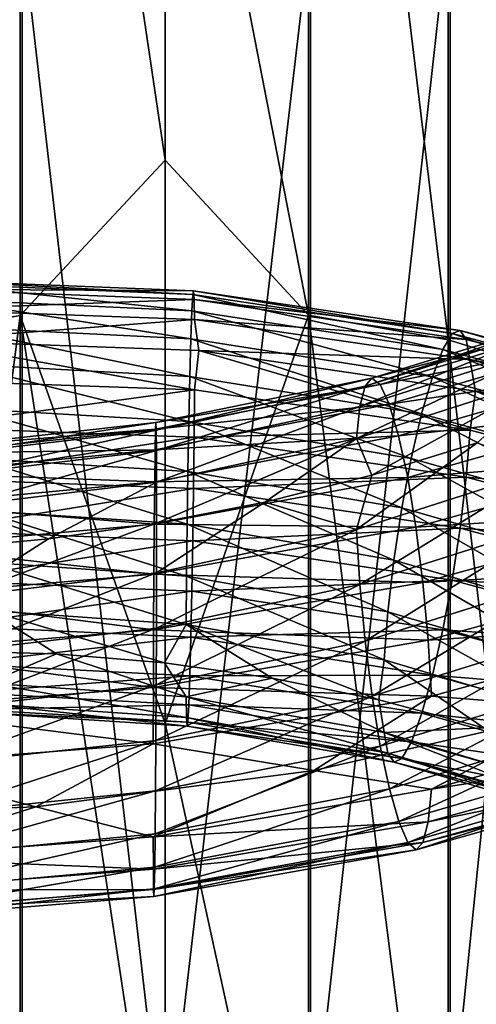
# Model space of a CAD drawing. Header units: metres. Extents: x -80 to 80, y -455 to 95.
# Tile 214 of 256: x -1.66 to 3.55, y -317.65 to -306.42. Entities that reach past the tile are written whole.
import ezdxf

# ---------------------------------------------------------------- set-up
doc = ezdxf.new("R2010")
doc.units = ezdxf.units.M
doc.layers.add('solid_501010_K_01', color=7, linetype='CONTINUOUS')
doc.layers.add('solid_501010_k_02_01', color=7, linetype='CONTINUOUS')

msp = doc.modelspace()

# ---------------------------------------------------------------- linework, layer by layer
at = {"layer": 'solid_501010_K_01'}
for points in [[(0, -301.384033, 1098.558838), (1.635345, -296.859467, 1101.718994), (1.635345, -309.791046, 1092.726929)], [(3.232754, -310.069336, 1093.118286), (1.635345, -309.791046, 1092.726929), (1.635345, -296.859467, 1101.718994)], [(3.232754, -297.105164, 1102.13147), (3.232754, -310.069336, 1093.118286), (1.635345, -296.859467, 1101.718994)], [(4.705681, -310.523163, 1093.756348), (3.232754, -310.069336, 1093.118286), (3.232754, -297.105164, 1102.13147)], [(4.705681, -297.505768, 1102.804199), (4.705681, -310.523163, 1093.756348), (3.232754, -297.105164, 1102.13147)], [(0, -308.019562, 1093.856445), (0, -301.384033, 1098.558838), (1.635345, -309.791046, 1092.726929)], [(3.254351, -319.180176, 1105.929199), (4.725122, -318.72406, 1105.287842), (4.725122, -304.745636, 1114.96167)], [(3.254351, -305.148315, 1115.637817), (3.254351, -319.180176, 1105.929199), (4.725122, -304.745636, 1114.96167)], [(1.658268, -319.460968, 1106.324097), (3.254351, -319.180176, 1105.929199), (3.254351, -305.148315, 1115.637817)], [(1.658268, -305.39621, 1116.054077), (1.658268, -319.460968, 1106.324097), (3.254351, -305.148315, 1115.637817)], [(0, -319.555664, 1106.457275), (1.658268, -319.460968, 1106.324097), (1.658268, -305.39621, 1116.054077)], [(0, -305.479797, 1116.194458), (0, -319.555664, 1106.457275), (1.658268, -305.39621, 1116.054077)], [(0, -314.449402, 1088.876465), (0, -308.019562, 1093.856445), (1.635345, -309.791046, 1092.726929)], [(0.31456, -309.552673, 1081.162476), (3.276902, -309.998749, 1081.178467), (0.323229, -309.512878, 1080.552856)], [(0.323229, -309.512878, 1080.552856), (3.367211, -309.963684, 1080.574829), (0.329865, -309.611542, 1079.975342)], [(3.276902, -309.998749, 1081.178467), (3.367211, -309.963684, 1080.574829), (0.323229, -309.512878, 1080.552856)], [(0.304235, -309.738647, 1081.770508), (3.169345, -310.179138, 1081.778809), (0.31456, -309.552673, 1081.162476)], [(3.169345, -310.179138, 1081.778809), (3.276902, -309.998749, 1081.178467), (0.31456, -309.552673, 1081.162476)], [(0.329865, -309.611542, 1079.975342), (3.436341, -310.06604, 1080.001465), (0.334109, -309.839966, 1079.463501)], [(3.367211, -309.963684, 1080.574829), (3.436341, -310.06604, 1080.001465), (0.329865, -309.611542, 1079.975342)], [(0.292839, -310.058716, 1082.344482), (3.050625, -310.493042, 1082.343994), (0.304235, -309.738647, 1081.770508)], [(3.050625, -310.493042, 1082.343994), (3.169345, -310.179138, 1081.778809), (0.304235, -309.738647, 1081.770508)], [(0, -314.449402, 1088.876465), (1.635345, -309.791046, 1092.726929), (1.635345, -321.940613, 1082.703491)], [(0.334109, -309.839966, 1079.463501), (3.480551, -310.296844, 1079.491699), (0.383328, -310.193909, 1079.048218)], [(3.436341, -310.06604, 1080.001465), (3.480551, -310.296844, 1079.491699), (0.334109, -309.839966, 1079.463501)], [(3.232754, -322.249695, 1083.071045), (1.635345, -321.940613, 1082.703491), (1.635345, -309.791046, 1092.726929)], [(3.232754, -310.069336, 1093.118286), (3.232754, -322.249695, 1083.071045), (1.635345, -309.791046, 1092.726929)], [(2.28248, -310.597565, 1120.133789), (2.361207, -310.507446, 1120.774292), (4.761681, -309.770874, 1120.538574)], [(4.602916, -309.872559, 1119.915649), (2.28248, -310.597565, 1120.133789), (4.761681, -309.770874, 1120.538574)], [(4.761681, -309.770874, 1120.538574), (2.361207, -310.507446, 1120.774292), (4.950928, -309.828308, 1121.161987)], [(2.361207, -310.507446, 1120.774292), (2.455051, -310.578827, 1121.418091), (4.950928, -309.828308, 1121.161987)], [(4.950928, -309.828308, 1121.161987), (2.455051, -310.578827, 1121.418091), (5.159989, -310.03949, 1121.753174)], [(2.222294, -310.833252, 1119.531738), (2.28248, -310.597565, 1120.133789), (4.602916, -309.872559, 1119.915649)], [(4.481544, -310.116913, 1119.327759), (2.222294, -310.833252, 1119.531738), (4.602916, -309.872559, 1119.915649)], [(3.276902, -309.998749, 1081.178467), (6.147631, -310.762787, 1081.567871), (3.367211, -309.963684, 1080.574829)], [(3.367211, -309.963684, 1080.574829), (6.317054, -310.742035, 1080.979858), (3.436341, -310.06604, 1080.001465)], [(6.147631, -310.762787, 1081.567871), (6.317054, -310.742035, 1080.979858), (3.367211, -309.963684, 1080.574829)], [(-2.799342, -310.07663, 1079.417969), (0.383328, -310.193909, 1079.048218), (0.334141, -310.643097, 1078.767212)], [(0.281087, -310.487915, 1082.852661), (2.928203, -310.915894, 1082.842896), (0.292839, -310.058716, 1082.344482)], [(2.928203, -310.915894, 1082.842896), (3.050625, -310.493042, 1082.343994), (0.292839, -310.058716, 1082.344482)], [(2.455051, -310.578827, 1121.418091), (2.558719, -310.805573, 1122.031128), (5.159989, -310.03949, 1121.753174)], [(5.159989, -310.03949, 1121.753174), (2.558719, -310.805573, 1122.031128), (5.375717, -310.384644, 1122.279419)], [(3.169345, -310.179138, 1081.778809), (5.945848, -310.926605, 1082.148804), (3.276902, -309.998749, 1081.178467)], [(4.705681, -322.753723, 1083.670288), (3.232754, -322.249695, 1083.071045), (3.232754, -310.069336, 1093.118286)], [(4.705681, -310.523163, 1093.756348), (4.705681, -322.753723, 1083.670288), (3.232754, -310.069336, 1093.118286)], [(5.945848, -310.926605, 1082.148804), (6.147631, -310.762787, 1081.567871), (3.276902, -309.998749, 1081.178467)], [(3.436341, -310.06604, 1080.001465), (6.446746, -310.855774, 1080.417603), (3.480551, -310.296844, 1079.491699)], [(6.317054, -310.742035, 1080.979858), (6.446746, -310.855774, 1080.417603), (3.436341, -310.06604, 1080.001465)], [(2.18392, -311.197449, 1119.00293), (2.222294, -310.833252, 1119.531738), (4.481544, -310.116913, 1119.327759)], [(4.404158, -310.486481, 1118.808838), (2.18392, -311.197449, 1119.00293), (4.481544, -310.116913, 1119.327759)], [(3.050625, -310.493042, 1082.343994), (5.723123, -311.222565, 1082.691895), (3.169345, -310.179138, 1081.778809)], [(5.723123, -311.222565, 1082.691895), (5.945848, -310.926605, 1082.148804), (3.169345, -310.179138, 1081.778809)], [(0.383328, -310.193909, 1079.048218), (3.480884, -311.100159, 1078.792725), (0.334141, -310.643097, 1078.767212)], [(0.383328, -310.193909, 1079.048218), (3.543031, -310.656891, 1079.082275), (3.480884, -311.100159, 1078.792725)], [(3.480551, -310.296844, 1079.491699), (3.543031, -310.656891, 1079.082275), (0.383328, -310.193909, 1079.048218)], [(3.480551, -310.296844, 1079.491699), (6.529685, -311.094391, 1079.91394), (3.543031, -310.656891, 1079.082275)], [(6.446746, -310.855774, 1080.417603), (6.529685, -311.094391, 1079.91394), (3.480551, -310.296844, 1079.491699)], [(2.558719, -310.805573, 1122.031128), (2.665693, -311.167023, 1122.579346), (5.375717, -310.384644, 1122.279419)], [(5.375717, -310.384644, 1122.279419), (2.665693, -311.167023, 1122.579346), (5.584922, -310.84375, 1122.707886)], [(2.361207, -310.507446, 1120.774292), (-0.10649, -311.014893, 1120.664551), (2.455051, -310.578827, 1121.418091)], [(-0.10294, -311.100342, 1120.018433), (-0.10649, -311.014893, 1120.664551), (2.361207, -310.507446, 1120.774292)], [(2.28248, -310.597565, 1120.133789), (-0.10294, -311.100342, 1120.018433), (2.361207, -310.507446, 1120.774292)], [(0.269699, -311.001068, 1083.263062), (2.809565, -311.422943, 1083.244019), (0.281087, -310.487915, 1082.852661)], [(2.809565, -311.422943, 1083.244019), (2.928203, -310.915894, 1082.842896), (0.281087, -310.487915, 1082.852661)], [(4.404158, -310.486481, 1118.808838), (2.358617, -311.61618, 1118.582397), (2.18392, -311.197449, 1119.00293)], [(4.404158, -310.486481, 1118.808838), (3.562841, -311.247833, 1118.503906), (2.358617, -311.61618, 1118.582397)], [(2.928203, -310.915894, 1082.842896), (5.493454, -311.627197, 1083.167358), (3.050625, -310.493042, 1082.343994)], [(5.493454, -311.627197, 1083.167358), (5.723123, -311.222565, 1082.691895), (3.050625, -310.493042, 1082.343994)], [(2.455051, -310.578827, 1121.418091), (-0.110723, -311.091644, 1121.314697), (2.558719, -310.805573, 1122.031128)], [(-0.10649, -311.014893, 1120.664551), (-0.110723, -311.091644, 1121.314697), (2.455051, -310.578827, 1121.418091)], [(-0.100225, -311.332336, 1119.411621), (-0.10294, -311.100342, 1120.018433), (2.28248, -310.597565, 1120.133789)], [(2.222294, -310.833252, 1119.531738), (-0.100225, -311.332336, 1119.411621), (2.28248, -310.597565, 1120.133789)], [(0.334141, -310.643097, 1078.767212), (3.480884, -311.100159, 1078.792725), (0.329925, -311.182037, 1078.614014)], [(3.543031, -310.656891, 1079.082275), (6.530311, -311.900208, 1079.210327), (3.480884, -311.100159, 1078.792725)], [(3.543031, -310.656891, 1079.082275), (6.609337, -311.464935, 1079.512085), (6.530311, -311.900208, 1079.210327)], [(6.529685, -311.094391, 1079.91394), (6.609337, -311.464935, 1079.512085), (3.543031, -310.656891, 1079.082275)], [(2.558719, -310.805573, 1122.031128), (-0.115398, -311.32431, 1121.934204), (2.665693, -311.167023, 1122.579346)], [(-0.110723, -311.091644, 1121.314697), (-0.115398, -311.32431, 1121.934204), (2.558719, -310.805573, 1122.031128)], [(-0.098495, -311.694031, 1118.87915), (-0.100225, -311.332336, 1119.411621), (2.222294, -310.833252, 1119.531738)], [(2.18392, -311.197449, 1119.00293), (-0.098495, -311.694031, 1118.87915), (2.222294, -310.833252, 1119.531738)], [(2.665693, -311.167023, 1122.579346), (2.769433, -311.64209, 1123.028564), (5.584922, -310.84375, 1122.707886)], [(5.584922, -310.84375, 1122.707886), (2.769433, -311.64209, 1123.028564), (5.774456, -311.396271, 1123.005737)], [(2.809565, -311.422943, 1083.244019), (5.270883, -312.11673, 1083.54541), (2.928203, -310.915894, 1082.842896)], [(5.270883, -312.11673, 1083.54541), (5.493454, -311.627197, 1083.167358), (2.928203, -310.915894, 1082.842896)], [(0.259389, -311.572693, 1083.544067), (2.70217, -311.988953, 1083.516113), (0.269699, -311.001068, 1083.263062)], [(2.70217, -311.988953, 1083.516113), (2.809565, -311.422943, 1083.244019), (0.269699, -311.001068, 1083.263062)], [(2.665693, -311.167023, 1122.579346), (-0.120223, -311.691711, 1122.48877), (2.769433, -311.64209, 1123.028564)], [(-0.115398, -311.32431, 1121.934204), (-0.120223, -311.691711, 1122.48877), (2.665693, -311.167023, 1122.579346)], [(0.329925, -311.182037, 1078.614014), (3.436969, -311.63681, 1078.63501), (0.323313, -311.767426, 1078.598633)], [(3.480884, -311.100159, 1078.792725), (3.436969, -311.63681, 1078.63501), (0.329925, -311.182037, 1078.614014)], [(2.18392, -311.197449, 1119.00293), (2.358617, -311.61618, 1118.582397), (1.13593, -311.921326, 1118.568115)], [(3.480884, -311.100159, 1078.792725), (6.530311, -311.900208, 1079.210327), (3.436969, -311.63681, 1078.63501)], [(2.184211, -312.234863, 1118.300903), (2.358617, -311.61618, 1118.582397), (3.562841, -311.247833, 1118.503906)], [(4.404746, -311.522705, 1118.11084), (2.184211, -312.234863, 1118.300903), (3.562841, -311.247833, 1118.503906)], [(2.70217, -311.988953, 1083.516113), (5.069405, -312.667145, 1083.796143), (2.809565, -311.422943, 1083.244019)], [(2.769433, -311.64209, 1123.028564), (2.863419, -312.209381, 1123.344727), (5.774456, -311.396271, 1123.005737)], [(5.069405, -312.667145, 1083.796143), (5.270883, -312.11673, 1083.54541), (2.809565, -311.422943, 1083.244019)], [(5.774456, -311.396271, 1123.005737), (2.863419, -312.209381, 1123.344727), (5.933595, -312.014587, 1123.153076)], [(2.222842, -312.861206, 1118.15918), (2.184211, -312.234863, 1118.300903), (4.404746, -311.522705, 1118.11084)], [(4.482651, -312.142517, 1117.963257), (2.222842, -312.861206, 1118.15918), (4.404746, -311.522705, 1118.11084)], [(2.769433, -311.64209, 1123.028564), (-0.124901, -312.172546, 1122.943848), (2.863419, -312.209381, 1123.344727)], [(-0.120223, -311.691711, 1122.48877), (-0.124901, -312.172546, 1122.943848), (2.769433, -311.64209, 1123.028564)], [(0.250741, -312.173248, 1083.676636), (2.612074, -312.584747, 1083.640991), (0.259389, -311.572693, 1083.544067)], [(2.612074, -312.584747, 1083.640991), (2.70217, -311.988953, 1083.516113), (0.259389, -311.572693, 1083.544067)], [(3.436969, -311.63681, 1078.63501), (3.368093, -312.218597, 1078.613281), (0.323313, -311.767426, 1078.598633)], [(2.184211, -312.234863, 1118.300903), (1.13593, -311.921326, 1118.568115), (2.358617, -311.61618, 1118.582397)], [(3.436969, -311.63681, 1078.63501), (6.447924, -312.431366, 1079.042114), (3.368093, -312.218597, 1078.613281)], [(6.530311, -311.900208, 1079.210327), (6.447924, -312.431366, 1079.042114), (3.436969, -311.63681, 1078.63501)], [(0.323313, -311.767426, 1078.598633), (3.368093, -312.218597, 1078.613281), (0.314665, -312.364868, 1078.724976)], [(-0.098508, -312.730713, 1118.174194), (-0.097941, -312.162994, 1118.460327), (1.13593, -311.921326, 1118.568115)], [(2.184211, -312.234863, 1118.300903), (-0.098508, -312.730713, 1118.174194), (1.13593, -311.921326, 1118.568115)], [(2.612074, -312.584747, 1083.640991), (4.90038, -313.25, 1083.902588), (2.70217, -311.988953, 1083.516113)], [(4.90038, -313.25, 1083.902588), (5.069405, -312.667145, 1083.796143), (2.70217, -311.988953, 1083.516113)], [(2.863419, -312.209381, 1123.344727), (2.942332, -312.840454, 1123.506592), (5.933595, -312.014587, 1123.153076)], [(5.933595, -312.014587, 1123.153076), (2.942332, -312.840454, 1123.506592), (6.055414, -312.659973, 1123.150513)], [(-0.124901, -312.172546, 1122.943848), (-0.12914, -312.744995, 1123.264771), (2.863419, -312.209381, 1123.344727)], [(2.863419, -312.209381, 1123.344727), (-0.12914, -312.744995, 1123.264771), (2.942332, -312.840454, 1123.506592)], [(0.244129, -312.767273, 1083.662109), (2.543197, -313.175079, 1083.620361), (0.250741, -312.173248, 1083.676636)], [(2.543197, -313.175079, 1083.620361), (2.612074, -312.584747, 1083.640991), (0.250741, -312.173248, 1083.676636)], [(2.28325, -313.507751, 1118.16394), (2.222842, -312.861206, 1118.15918), (4.482651, -312.142517, 1117.963257)], [(4.60447, -312.779144, 1117.957642), (2.28325, -313.507751, 1118.16394), (4.482651, -312.142517, 1117.963257)], [(-0.10025, -313.358917, 1118.033325), (-0.098508, -312.730713, 1118.174194), (2.184211, -312.234863, 1118.300903)], [(2.222842, -312.861206, 1118.15918), (-0.10025, -313.358917, 1118.033325), (2.184211, -312.234863, 1118.300903)], [(3.368093, -312.218597, 1078.613281), (3.277996, -312.811249, 1078.731934), (0.314665, -312.364868, 1078.724976)], [(3.368093, -312.218597, 1078.613281), (6.318708, -313.003601, 1079.005615), (3.277996, -312.811249, 1078.731934)], [(6.447924, -312.431366, 1079.042114), (6.318708, -313.003601, 1079.005615), (3.368093, -312.218597, 1078.613281)], [(0.314665, -312.364868, 1078.724976), (3.277996, -312.811249, 1078.731934), (0.304356, -312.93985, 1078.995728)], [(2.543197, -313.175079, 1083.620361), (4.771164, -313.830627, 1083.867188), (2.612074, -312.584747, 1083.640991)], [(4.771164, -313.830627, 1083.867188), (4.90038, -313.25, 1083.902588), (2.612074, -312.584747, 1083.640991)], [(2.942332, -312.840454, 1123.506592), (3.002739, -313.495941, 1123.514404), (6.055414, -312.659973, 1123.150513)], [(6.055414, -312.659973, 1123.150513), (3.002739, -313.495941, 1123.514404), (6.133319, -313.292206, 1123.000854)], [(-0.12914, -312.744995, 1123.264771), (-0.132699, -313.380341, 1123.430298), (2.942332, -312.840454, 1123.506592)], [(0.239914, -313.318329, 1083.504395), (2.499282, -313.723724, 1083.458008), (0.244129, -312.767273, 1083.662109)], [(2.499282, -313.723724, 1083.458008), (2.543197, -313.175079, 1083.620361), (0.244129, -312.767273, 1083.662109)], [(2.942332, -312.840454, 1123.506592), (-0.132699, -313.380341, 1123.430298), (3.002739, -313.495941, 1123.514404)], [(-0.102974, -314.008606, 1118.040405), (-0.10025, -313.358917, 1118.033325), (2.222842, -312.861206, 1118.15918)], [(2.28325, -313.507751, 1118.16394), (-0.102974, -314.008606, 1118.040405), (2.222842, -312.861206, 1118.15918)], [(3.277996, -312.811249, 1078.731934), (3.170602, -313.380463, 1078.993896), (0.304356, -312.93985, 1078.995728)], [(2.362163, -314.135834, 1118.318237), (2.28325, -313.507751, 1118.16394), (4.60447, -312.779144, 1117.957642)], [(4.763609, -313.39444, 1118.097412), (2.362163, -314.135834, 1118.318237), (4.60447, -312.779144, 1117.957642)], [(3.277996, -312.811249, 1078.731934), (6.149683, -313.583252, 1079.105713), (3.170602, -313.380463, 1078.993896)], [(6.318708, -313.003601, 1079.005615), (6.149683, -313.583252, 1079.105713), (3.277996, -312.811249, 1078.731934)], [(0.304356, -312.93985, 1078.995728), (3.170602, -313.380463, 1078.993896), (0.292967, -313.461975, 1079.394409)], [(-2.026454, -313.1586, 1083.838623), (-0.009752, -313.755219, 1083.234497), (0.239914, -313.318329, 1083.504395)], [(2.499282, -313.723724, 1083.458008), (4.688777, -314.373322, 1083.694824), (2.543197, -313.175079, 1083.620361)], [(4.688777, -314.373322, 1083.694824), (4.771164, -313.830627, 1083.867188), (2.543197, -313.175079, 1083.620361)], [(0.239914, -313.318329, 1083.504395), (-0.009752, -313.755219, 1083.234497), (1.220387, -313.930328, 1083.155396)], [(0.239914, -313.318329, 1083.504395), (1.220387, -313.930328, 1083.155396), (2.437801, -314.178162, 1083.161255)], [(0.239914, -313.318329, 1083.504395), (2.437801, -314.178162, 1083.161255), (2.499282, -313.723724, 1083.458008)], [(3.002739, -313.495941, 1123.514404), (3.041371, -314.135162, 1123.370239), (6.133319, -313.292206, 1123.000854)], [(6.133319, -313.292206, 1123.000854), (3.041371, -314.135162, 1123.370239), (4.821294, -314.275574, 1122.922852)], [(-0.132699, -313.380341, 1123.430298), (-0.135423, -314.039063, 1123.440308), (3.002739, -313.495941, 1123.514404)], [(3.170602, -313.380463, 1078.993896), (3.051963, -313.89624, 1079.383423), (0.292967, -313.461975, 1079.394409)], [(2.456148, -314.707062, 1118.623779), (2.362163, -314.135834, 1118.318237), (4.763609, -313.39444, 1118.097412)], [(4.953142, -313.950623, 1118.38501), (2.456148, -314.707062, 1118.623779), (4.763609, -313.39444, 1118.097412)], [(3.170602, -313.380463, 1078.993896), (5.948205, -314.136505, 1079.34668), (3.051963, -313.89624, 1079.383423)], [(6.149683, -313.583252, 1079.105713), (5.948205, -314.136505, 1079.34668), (3.170602, -313.380463, 1078.993896)], [(3.002739, -313.495941, 1123.514404), (-0.135423, -314.039063, 1123.440308), (3.041371, -314.135162, 1123.370239)], [(-0.106533, -314.640961, 1118.198242), (-0.102974, -314.008606, 1118.040405), (2.28325, -313.507751, 1118.16394)], [(2.362163, -314.135834, 1118.318237), (-0.106533, -314.640961, 1118.198242), (2.28325, -313.507751, 1118.16394)], [(0.292967, -313.461975, 1079.394409), (3.051963, -313.89624, 1079.383423), (0.281215, -313.903534, 1079.891968)], [(2.499282, -313.723724, 1083.458008), (2.437801, -314.178162, 1083.161255), (3.636854, -314.498901, 1083.25061)], [(2.499282, -313.723724, 1083.458008), (3.636854, -314.498901, 1083.25061), (4.688777, -314.373322, 1083.694824)], [(3.051963, -313.89624, 1079.383423), (2.929542, -314.331238, 1079.871704), (0.281215, -313.903534, 1079.891968)], [(3.051963, -313.89624, 1079.383423), (5.725634, -314.634308, 1079.713501), (2.929542, -314.331238, 1079.871704)], [(5.948205, -314.136505, 1079.34668), (5.725634, -314.634308, 1079.713501), (3.051963, -313.89624, 1079.383423)], [(0.239946, -314.145111, 1082.787598), (2.499616, -314.550262, 1082.738892), (1.220387, -313.930328, 1083.155396)], [(0.281215, -313.903534, 1079.891968), (2.929542, -314.331238, 1079.871704), (0.269819, -314.236511, 1080.458618)], [(2.499616, -314.550262, 1082.738892), (2.437801, -314.178162, 1083.161255), (1.220387, -313.930328, 1083.155396)], [(2.559889, -315.192017, 1119.062134), (2.456148, -314.707062, 1118.623779), (4.953142, -313.950623, 1118.38501)], [(5.162348, -314.419128, 1118.802856), (2.559889, -315.192017, 1119.062134), (4.953142, -313.950623, 1118.38501)], [(-0.135423, -314.039063, 1123.440308), (-0.137166, -314.680267, 1123.296997), (3.041371, -314.135162, 1123.370239)], [(3.041371, -314.135162, 1123.370239), (-0.137166, -314.680267, 1123.296997), (1.697909, -314.986572, 1123.10083)], [(-0.110772, -315.217438, 1118.508667), (-0.106533, -314.640961, 1118.198242), (2.362163, -314.135834, 1118.318237)], [(2.456148, -314.707062, 1118.623779), (-0.110772, -315.217438, 1118.508667), (2.362163, -314.135834, 1118.318237)], [(2.543826, -314.78714, 1082.217896), (2.499616, -314.550262, 1082.738892), (0.239946, -314.145111, 1082.787598)], [(0.244189, -314.379791, 1082.264404), (2.543826, -314.78714, 1082.217896), (0.239946, -314.145111, 1082.787598)], [(3.041371, -314.135162, 1123.370239), (1.697909, -314.986572, 1123.10083), (4.821294, -314.275574, 1122.922852)], [(2.499616, -314.550262, 1082.738892), (3.636854, -314.498901, 1083.25061), (2.437801, -314.178162, 1083.161255)], [(0.269819, -314.236511, 1080.458618), (2.810821, -314.657867, 1080.42981), (0.259494, -314.433105, 1081.064697)], [(2.929542, -314.331238, 1079.871704), (2.810821, -314.657867, 1080.42981), (0.269819, -314.236511, 1080.458618)], [(4.821294, -314.275574, 1122.922852), (1.697909, -314.986572, 1123.10083), (3.041662, -315.198151, 1122.650879)], [(2.929542, -314.331238, 1079.871704), (5.495965, -315.050476, 1080.178955), (2.810821, -314.657867, 1080.42981)], [(5.725634, -314.634308, 1079.713501), (5.495965, -315.050476, 1080.178955), (2.929542, -314.331238, 1079.871704)], [(4.821294, -314.275574, 1122.922852), (3.041662, -315.198151, 1122.650879), (6.133906, -314.352997, 1122.286377)], [(0, -320.662018, 1083.62793), (0, -314.449402, 1088.876465), (1.635345, -321.940613, 1082.703491)], [(2.612956, -314.889648, 1081.635986), (2.543826, -314.78714, 1082.217896), (0.244189, -314.379791, 1082.264404)], [(0.250825, -314.47876, 1081.678223), (2.612956, -314.889648, 1081.635986), (0.244189, -314.379791, 1082.264404)], [(0.259494, -314.433105, 1081.064697), (2.703264, -314.848755, 1081.028442), (0.250825, -314.47876, 1081.678223)], [(2.810821, -314.657867, 1080.42981), (2.703264, -314.848755, 1081.028442), (0.259494, -314.433105, 1081.064697)], [(2.666863, -315.566803, 1119.601318), (2.559889, -315.192017, 1119.062134), (5.162348, -314.419128, 1118.802856)], [(5.378076, -314.77713, 1119.320435), (2.666863, -315.566803, 1119.601318), (5.162348, -314.419128, 1118.802856)], [(6.133906, -314.352997, 1122.286377), (3.041662, -315.198151, 1122.650879), (6.056521, -314.729187, 1121.756592)], [(2.703264, -314.848755, 1081.028442), (2.612956, -314.889648, 1081.635986), (0.250825, -314.47876, 1081.678223)], [(2.499616, -314.550262, 1082.738892), (4.689403, -315.201294, 1082.971924), (3.636854, -314.498901, 1083.25061)], [(4.772342, -315.445557, 1082.457397), (4.689403, -315.201294, 1082.971924), (2.499616, -314.550262, 1082.738892)], [(2.543826, -314.78714, 1082.217896), (4.772342, -315.445557, 1082.457397), (2.499616, -314.550262, 1082.738892)], [(-0.137166, -314.680267, 1123.296997), (-1.478904, -315.399841, 1122.840088), (1.697909, -314.986572, 1123.10083)], [(2.810821, -314.657867, 1080.42981), (5.27324, -315.358673, 1080.715332), (2.703264, -314.848755, 1081.028442)], [(5.495965, -315.050476, 1080.178955), (5.27324, -315.358673, 1080.715332), (2.810821, -314.657867, 1080.42981)], [(-0.115451, -315.708252, 1118.952637), (-0.110772, -315.217438, 1118.508667), (2.456148, -314.707062, 1118.623779)], [(2.559889, -315.192017, 1119.062134), (-0.115451, -315.708252, 1118.952637), (2.456148, -314.707062, 1118.623779)], [(4.902034, -315.559235, 1081.886841), (4.772342, -315.445557, 1082.457397), (2.543826, -314.78714, 1082.217896)], [(2.612956, -314.889648, 1081.635986), (4.902034, -315.559235, 1081.886841), (2.543826, -314.78714, 1082.217896)], [(2.770531, -315.807373, 1120.209229), (2.666863, -315.566803, 1119.601318), (5.378076, -314.77713, 1119.320435)], [(5.587136, -315.001648, 1119.90686), (2.770531, -315.807373, 1120.209229), (5.378076, -314.77713, 1119.320435)], [(6.056521, -314.729187, 1121.756592), (3.003288, -315.569397, 1122.110962), (5.935148, -314.97406, 1121.159424)], [(3.041662, -315.198151, 1122.650879), (3.003288, -315.569397, 1122.110962), (6.056521, -314.729187, 1121.756592)], [(2.703264, -314.848755, 1081.028442), (5.071457, -315.532684, 1081.2948), (2.612956, -314.889648, 1081.635986)], [(5.071457, -315.532684, 1081.2948), (4.902034, -315.559235, 1081.886841), (2.612956, -314.889648, 1081.635986)], [(5.27324, -315.358673, 1080.715332), (5.071457, -315.532684, 1081.2948), (2.703264, -314.848755, 1081.028442)], [(1.697909, -314.986572, 1123.10083), (-0.137179, -315.742828, 1122.574341), (3.041662, -315.198151, 1122.650879)], [(2.864375, -315.889923, 1120.853394), (2.770531, -315.807373, 1120.209229), (5.587136, -315.001648, 1119.90686)], [(5.776383, -315.069885, 1120.530884), (2.864375, -315.889923, 1120.853394), (5.587136, -315.001648, 1119.90686)], [(5.935148, -314.97406, 1121.159424), (2.943102, -315.805725, 1121.499512), (5.776383, -315.069885, 1120.530884)], [(3.003288, -315.569397, 1122.110962), (2.943102, -315.805725, 1121.499512), (5.935148, -314.97406, 1121.159424)], [(2.943102, -315.805725, 1121.499512), (2.864375, -315.889923, 1120.853394), (5.776383, -315.069885, 1120.530884)], [(3.041662, -315.198151, 1122.650879), (-0.137179, -315.742828, 1122.574341), (3.003288, -315.569397, 1122.110962)], [(-0.120275, -316.089203, 1119.498047), (-0.115451, -315.708252, 1118.952637), (2.559889, -315.192017, 1119.062134)], [(2.666863, -315.566803, 1119.601318), (-0.120275, -316.089203, 1119.498047), (2.559889, -315.192017, 1119.062134)], [(-0.137179, -315.742828, 1122.574341), (-0.135448, -316.111633, 1122.030762), (3.003288, -315.569397, 1122.110962)], [(3.003288, -315.569397, 1122.110962), (-0.135448, -316.111633, 1122.030762), (2.943102, -315.805725, 1121.499512)], [(-0.124951, -316.335785, 1120.112305), (-0.120275, -316.089203, 1119.498047), (2.666863, -315.566803, 1119.601318)], [(2.770531, -315.807373, 1120.209229), (-0.124951, -316.335785, 1120.112305), (2.666863, -315.566803, 1119.601318)], [(-0.135448, -316.111633, 1122.030762), (-0.132734, -316.34433, 1121.414307), (2.943102, -315.805725, 1121.499512)], [(2.943102, -315.805725, 1121.499512), (-0.132734, -316.34433, 1121.414307), (2.864375, -315.889923, 1120.853394)], [(-0.132734, -316.34433, 1121.414307), (-0.129183, -316.423828, 1120.762573), (2.864375, -315.889923, 1120.853394)], [(-0.129183, -316.423828, 1120.762573), (-0.124951, -316.335785, 1120.112305), (2.770531, -315.807373, 1120.209229)], [(2.864375, -315.889923, 1120.853394), (-0.129183, -316.423828, 1120.762573), (2.770531, -315.807373, 1120.209229)]]:
    msp.add_3dface(points, dxfattribs=at)
at = {"layer": 'solid_501010_k_02_01'}
for points in [[(-1.658268, -296.861847, 1101.722778), (-3.254351, -310.074554, 1093.125488), (-3.254351, -297.109741, 1102.13916)], [(-1.658268, -296.861847, 1101.722778), (-1.658268, -309.793732, 1092.730591), (-3.254351, -310.074554, 1093.125488)], [(-1.658268, -296.861847, 1101.722778), (0, -301.384033, 1098.558838), (0, -308.019562, 1093.856445)], [(-1.658268, -296.861847, 1101.722778), (0, -308.019562, 1093.856445), (-1.658268, -309.793732, 1092.730591)], [(-3.232754, -305.152924, 1115.645508), (-1.635345, -319.463654, 1106.327759), (-1.635345, -305.39856, 1116.057983)], [(-3.232754, -305.152924, 1115.645508), (-3.232754, -319.185394, 1105.936523), (-1.635345, -319.463654, 1106.327759)], [(-1.635345, -305.39856, 1116.057983), (0, -319.555664, 1106.457275), (0, -305.479797, 1116.194458)], [(-1.635345, -305.39856, 1116.057983), (-1.635345, -319.463654, 1106.327759), (0, -319.555664, 1106.457275)], [(-1.658268, -309.793732, 1092.730591), (0, -308.019562, 1093.856445), (0, -314.449402, 1088.876465)], [(-2.730183, -309.39151, 1080.92041), (0.323229, -309.512878, 1080.552856), (-2.786235, -309.494324, 1080.345947)], [(0.31456, -309.552673, 1081.162476), (0.323229, -309.512878, 1080.552856), (-2.730183, -309.39151, 1080.92041)], [(-2.656959, -309.426422, 1081.526245), (0.31456, -309.552673, 1081.162476), (-2.730183, -309.39151, 1080.92041)], [(-2.786235, -309.494324, 1080.345947), (0.329865, -309.611542, 1079.975342), (-2.822081, -309.72583, 1079.83606)], [(0.323229, -309.512878, 1080.552856), (0.329865, -309.611542, 1079.975342), (-2.786235, -309.494324, 1080.345947)], [(0.304235, -309.738647, 1081.770508), (0.31456, -309.552673, 1081.162476), (-2.656959, -309.426422, 1081.526245)], [(-2.569751, -309.606934, 1082.129761), (0.304235, -309.738647, 1081.770508), (-2.656959, -309.426422, 1081.526245)], [(0.329865, -309.611542, 1079.975342), (0.334109, -309.839966, 1079.463501), (-2.822081, -309.72583, 1079.83606)], [(0.292839, -310.058716, 1082.344482), (0.304235, -309.738647, 1081.770508), (-2.569751, -309.606934, 1082.129761)], [(-2.47349, -309.921265, 1082.698975), (0.292839, -310.058716, 1082.344482), (-2.569751, -309.606934, 1082.129761)], [(-2.822081, -309.72583, 1079.83606), (0.334109, -309.839966, 1079.463501), (-2.799342, -310.07663, 1079.417969)], [(-1.658268, -309.793732, 1092.730591), (-3.254351, -322.255493, 1083.077759), (-3.254351, -310.074554, 1093.125488)], [(-1.658268, -309.793732, 1092.730591), (-1.658268, -321.943573, 1082.706909), (-3.254351, -322.255493, 1083.077759)], [(0.334109, -309.839966, 1079.463501), (0.383328, -310.193909, 1079.048218), (-2.799342, -310.07663, 1079.417969)], [(-1.658268, -309.793732, 1092.730591), (0, -314.449402, 1088.876465), (0, -320.662018, 1083.62793)], [(-1.658268, -309.793732, 1092.730591), (0, -320.662018, 1083.62793), (-1.658268, -321.943573, 1082.706909)], [(0.281087, -310.487915, 1082.852661), (0.292839, -310.058716, 1082.344482), (-2.47349, -309.921265, 1082.698975)], [(-2.374229, -310.344818, 1083.202271), (0.281087, -310.487915, 1082.852661), (-2.47349, -309.921265, 1082.698975)], [(-2.799342, -310.07663, 1079.417969), (0.334141, -310.643097, 1078.767212), (-2.822351, -310.531158, 1079.140503)], [(0.269699, -311.001068, 1083.263062), (0.281087, -310.487915, 1082.852661), (-2.374229, -310.344818, 1083.202271)], [(-2.278036, -310.852783, 1083.608154), (0.269699, -311.001068, 1083.263062), (-2.374229, -310.344818, 1083.202271)], [(-2.822351, -310.531158, 1079.140503), (0.334141, -310.643097, 1078.767212), (-2.786744, -311.069092, 1078.985962)], [(0.334141, -310.643097, 1078.767212), (0.329925, -311.182037, 1078.614014), (-2.786744, -311.069092, 1078.985962)], [(0.259389, -311.572693, 1083.544067), (0.269699, -311.001068, 1083.263062), (-2.278036, -310.852783, 1083.608154)], [(-2.190958, -311.419922, 1083.885132), (0.259389, -311.572693, 1083.544067), (-2.278036, -310.852783, 1083.608154)], [(-2.786744, -311.069092, 1078.985962), (0.329925, -311.182037, 1078.614014), (-2.730898, -311.652161, 1078.968262)], [(-0.10649, -311.014893, 1120.664551), (-2.571414, -311.289429, 1120.208984), (-0.110723, -311.091644, 1121.314697)], [(-2.485677, -311.377258, 1119.569214), (-2.571414, -311.289429, 1120.208984), (-0.10649, -311.014893, 1120.664551)], [(-0.10294, -311.100342, 1120.018433), (-2.485677, -311.377258, 1119.569214), (-0.10649, -311.014893, 1120.664551)], [(0.329925, -311.182037, 1078.614014), (0.323313, -311.767426, 1078.598633), (-2.730898, -311.652161, 1078.968262)], [(-0.110723, -311.091644, 1121.314697), (-2.673612, -311.362946, 1120.851318), (-0.115398, -311.32431, 1121.934204)], [(-2.571414, -311.289429, 1120.208984), (-2.673612, -311.362946, 1120.851318), (-0.110723, -311.091644, 1121.314697)], [(-2.420134, -311.610687, 1118.966919), (-2.485677, -311.377258, 1119.569214), (-0.10294, -311.100342, 1120.018433)], [(-0.100225, -311.332336, 1119.411621), (-2.420134, -311.610687, 1118.966919), (-0.10294, -311.100342, 1120.018433)], [(2.18392, -311.197449, 1119.00293), (-0.097941, -312.162994, 1118.460327), (-0.098495, -311.694031, 1118.87915)], [(2.18392, -311.197449, 1119.00293), (1.13593, -311.921326, 1118.568115), (-0.097941, -312.162994, 1118.460327)], [(-0.115398, -311.32431, 1121.934204), (-2.786509, -311.591583, 1121.461914), (-0.120223, -311.691711, 1122.48877)], [(-2.673612, -311.362946, 1120.851318), (-2.786509, -311.591583, 1121.461914), (-0.115398, -311.32431, 1121.934204)], [(-2.378344, -311.972778, 1118.437012), (-2.420134, -311.610687, 1118.966919), (-0.100225, -311.332336, 1119.411621)], [(-0.098495, -311.694031, 1118.87915), (-2.378344, -311.972778, 1118.437012), (-0.100225, -311.332336, 1119.411621)], [(0.250741, -312.173248, 1083.676636), (0.259389, -311.572693, 1083.544067), (-2.190958, -311.419922, 1083.885132)], [(-2.117907, -312.016998, 1084.014404), (0.250741, -312.173248, 1083.676636), (-2.190958, -311.419922, 1083.885132)], [(-2.786509, -311.591583, 1121.461914), (-2.903007, -311.95459, 1122.007202), (-0.120223, -311.691711, 1122.48877)], [(-0.120223, -311.691711, 1122.48877), (-2.903007, -311.95459, 1122.007202), (-0.124901, -312.172546, 1122.943848)], [(-2.730898, -311.652161, 1078.968262), (0.323313, -311.767426, 1078.598633), (-2.657846, -312.246124, 1079.091309)], [(-0.098495, -311.694031, 1118.87915), (-1.332651, -312.340912, 1118.259277), (-2.378344, -311.972778, 1118.437012)], [(-0.098495, -311.694031, 1118.87915), (-0.097941, -312.162994, 1118.460327), (-1.332651, -312.340912, 1118.259277)], [(0.323313, -311.767426, 1078.598633), (0.314665, -312.364868, 1078.724976), (-2.657846, -312.246124, 1079.091309)], [(-2.903007, -311.95459, 1122.007202), (-3.015983, -312.430756, 1122.453003), (-0.124901, -312.172546, 1122.943848)], [(-2.378344, -311.972778, 1118.437012), (-1.332651, -312.340912, 1118.259277), (-2.556056, -312.454712, 1117.966064)], [(0.244129, -312.767273, 1083.662109), (0.250741, -312.173248, 1083.676636), (-2.117907, -312.016998, 1084.014404)], [(-2.062061, -312.608643, 1083.997681), (0.244129, -312.767273, 1083.662109), (-2.117907, -312.016998, 1084.014404)], [(-0.124901, -312.172546, 1122.943848), (-3.015983, -312.430756, 1122.453003), (-0.12914, -312.744995, 1123.264771)], [(-2.378661, -313.006836, 1117.730347), (-1.332651, -312.340912, 1118.259277), (-0.097941, -312.162994, 1118.460327)], [(-0.098508, -312.730713, 1118.174194), (-2.378661, -313.006836, 1117.730347), (-0.097941, -312.162994, 1118.460327)], [(-2.657846, -312.246124, 1079.091309), (0.314665, -312.364868, 1078.724976), (-2.570769, -312.816559, 1079.358032)], [(-3.015983, -312.430756, 1122.453003), (-3.118335, -312.998627, 1122.765381), (-0.12914, -312.744995, 1123.264771)], [(0.314665, -312.364868, 1078.724976), (0.304356, -312.93985, 1078.995728), (-2.570769, -312.816559, 1079.358032)], [(-2.378661, -313.006836, 1117.730347), (-2.556056, -312.454712, 1117.966064), (-1.332651, -312.340912, 1118.259277)], [(0.239914, -313.318329, 1083.504395), (0.244129, -312.767273, 1083.662109), (-2.062061, -312.608643, 1083.997681)], [(-2.026454, -313.1586, 1083.838623), (0.239914, -313.318329, 1083.504395), (-2.062061, -312.608643, 1083.997681)], [(-0.12914, -312.744995, 1123.264771), (-3.118335, -312.998627, 1122.765381), (-0.132699, -313.380341, 1123.430298)], [(-2.420731, -313.632141, 1117.585449), (-2.378661, -313.006836, 1117.730347), (-0.098508, -312.730713, 1118.174194)], [(-0.10025, -313.358917, 1118.033325), (-2.420731, -313.632141, 1117.585449), (-0.098508, -312.730713, 1118.174194)], [(-2.570769, -312.816559, 1079.358032), (0.304356, -312.93985, 1078.995728), (-2.474576, -313.333374, 1079.752319)], [(-3.118335, -312.998627, 1122.765381), (-3.204273, -313.629669, 1122.923584), (-0.132699, -313.380341, 1123.430298)], [(0.304356, -312.93985, 1078.995728), (0.292967, -313.461975, 1079.394409), (-2.474576, -313.333374, 1079.752319)], [(-2.026454, -313.1586, 1083.838623), (-2.461159, -313.622345, 1083.647095), (-1.242388, -313.652618, 1083.398804)], [(-2.026454, -313.1586, 1083.838623), (-1.242388, -313.652618, 1083.398804), (-0.009752, -313.755219, 1083.234497)], [(-2.474576, -313.333374, 1079.752319), (0.292967, -313.461975, 1079.394409), (-2.375314, -313.769135, 1080.245117)], [(-0.132699, -313.380341, 1123.430298), (-3.204273, -313.629669, 1122.923584), (-0.135423, -314.039063, 1123.440308)], [(-2.486516, -314.278107, 1117.586548), (-2.420731, -313.632141, 1117.585449), (-0.10025, -313.358917, 1118.033325)], [(-0.102974, -314.008606, 1118.040405), (-2.486516, -314.278107, 1117.586548), (-0.10025, -313.358917, 1118.033325)], [(0.292967, -313.461975, 1079.394409), (0.281215, -313.903534, 1079.891968), (-2.375314, -313.769135, 1080.245117)], [(-3.204273, -313.629669, 1122.923584), (-3.270058, -314.284576, 1122.927612), (-0.135423, -314.039063, 1123.440308)], [(-2.026724, -313.987366, 1083.122803), (-1.242388, -313.652618, 1083.398804), (-2.461159, -313.622345, 1083.647095)], [(-2.026724, -313.987366, 1083.122803), (0.239946, -314.145111, 1082.787598), (-1.242388, -313.652618, 1083.398804)], [(0.239946, -314.145111, 1082.787598), (-0.009752, -313.755219, 1083.234497), (-1.242388, -313.652618, 1083.398804)], [(-2.375314, -313.769135, 1080.245117), (0.281215, -313.903534, 1079.891968), (-2.279054, -314.096313, 1080.807129)], [(0.239946, -314.145111, 1082.787598), (1.220387, -313.930328, 1083.155396), (-0.009752, -313.755219, 1083.234497)], [(-2.572455, -314.906128, 1117.737061), (-2.486516, -314.278107, 1117.586548), (-0.102974, -314.008606, 1118.040405)], [(-0.106533, -314.640961, 1118.198242), (-2.572455, -314.906128, 1117.737061), (-0.102974, -314.008606, 1118.040405)], [(0.281215, -313.903534, 1079.891968), (0.269819, -314.236511, 1080.458618), (-2.279054, -314.096313, 1080.807129)], [(-2.06257, -314.225067, 1082.601685), (0.244189, -314.379791, 1082.264404), (-2.026724, -313.987366, 1083.122803)], [(0.244189, -314.379791, 1082.264404), (0.239946, -314.145111, 1082.787598), (-2.026724, -313.987366, 1083.122803)], [(-0.135423, -314.039063, 1123.440308), (-3.270058, -314.284576, 1122.927612), (-0.137166, -314.680267, 1123.296997)], [(-2.279054, -314.096313, 1080.807129), (0.269819, -314.236511, 1080.458618), (-2.191846, -314.287384, 1081.408936)], [(-2.118622, -314.328094, 1082.018677), (0.250825, -314.47876, 1081.678223), (-2.06257, -314.225067, 1082.601685)], [(0.250825, -314.47876, 1081.678223), (0.244189, -314.379791, 1082.264404), (-2.06257, -314.225067, 1082.601685)], [(-3.270058, -314.284576, 1122.927612), (-3.312129, -314.922699, 1122.780273), (-0.137166, -314.680267, 1123.296997)], [(0.269819, -314.236511, 1080.458618), (0.259494, -314.433105, 1081.064697), (-2.191846, -314.287384, 1081.408936)], [(-2.191846, -314.287384, 1081.408936), (0.259494, -314.433105, 1081.064697), (-2.118622, -314.328094, 1082.018677)], [(0.259494, -314.433105, 1081.064697), (0.250825, -314.47876, 1081.678223), (-2.118622, -314.328094, 1082.018677)], [(-0.137166, -314.680267, 1123.296997), (-3.312129, -314.922699, 1122.780273), (-1.478904, -315.399841, 1122.840088)], [(-2.674807, -315.477844, 1118.03894), (-2.572455, -314.906128, 1117.737061), (-0.106533, -314.640961, 1118.198242)], [(-0.110772, -315.217438, 1118.508667), (-2.674807, -315.477844, 1118.03894), (-0.106533, -314.640961, 1118.198242)], [(-3.312129, -314.922699, 1122.780273), (-4.613027, -315.512634, 1122.14502), (-1.478904, -315.399841, 1122.840088)], [(1.697909, -314.986572, 1123.10083), (-1.478904, -315.399841, 1122.840088), (-0.137179, -315.742828, 1122.574341)], [(-2.787783, -315.963837, 1118.473755), (-2.674807, -315.477844, 1118.03894), (-0.110772, -315.217438, 1118.508667)], [(-0.115451, -315.708252, 1118.952637), (-2.787783, -315.963837, 1118.473755), (-0.110772, -315.217438, 1118.508667)], [(-1.478904, -315.399841, 1122.840088), (-4.613027, -315.512634, 1122.14502), (-3.312446, -315.982208, 1122.056152)], [(-1.478904, -315.399841, 1122.840088), (-3.312446, -315.982208, 1122.056152), (-0.137179, -315.742828, 1122.574341)], [(-0.137179, -315.742828, 1122.574341), (-3.312446, -315.982208, 1122.056152), (-0.135448, -316.111633, 1122.030762)], [(-2.904281, -316.340088, 1119.01001), (-2.787783, -315.963837, 1118.473755), (-0.115451, -315.708252, 1118.952637)], [(-0.120275, -316.089203, 1119.498047), (-2.904281, -316.340088, 1119.01001), (-0.115451, -315.708252, 1118.952637)], [(-3.312446, -315.982208, 1122.056152), (-3.270656, -316.351257, 1121.515259), (-0.135448, -316.111633, 1122.030762)], [(-0.135448, -316.111633, 1122.030762), (-3.270656, -316.351257, 1121.515259), (-0.132734, -316.34433, 1121.414307)], [(-3.017178, -316.58252, 1119.615479), (-2.904281, -316.340088, 1119.01001), (-0.120275, -316.089203, 1119.498047)], [(-0.124951, -316.335785, 1120.112305), (-3.017178, -316.58252, 1119.615479), (-0.120275, -316.089203, 1119.498047)], [(-3.270656, -316.351257, 1121.515259), (-3.205112, -316.585266, 1120.903442), (-0.132734, -316.34433, 1121.414307)], [(-0.132734, -316.34433, 1121.414307), (-3.205112, -316.585266, 1120.903442), (-0.129183, -316.423828, 1120.762573)], [(-3.119376, -316.667175, 1120.258057), (-3.017178, -316.58252, 1119.615479), (-0.124951, -316.335785, 1120.112305)], [(-0.129183, -316.423828, 1120.762573), (-3.119376, -316.667175, 1120.258057), (-0.124951, -316.335785, 1120.112305)], [(-3.205112, -316.585266, 1120.903442), (-3.119376, -316.667175, 1120.258057), (-0.129183, -316.423828, 1120.762573)]]:
    msp.add_3dface(points, dxfattribs=at)

doc.saveas('drawing.dxf')
